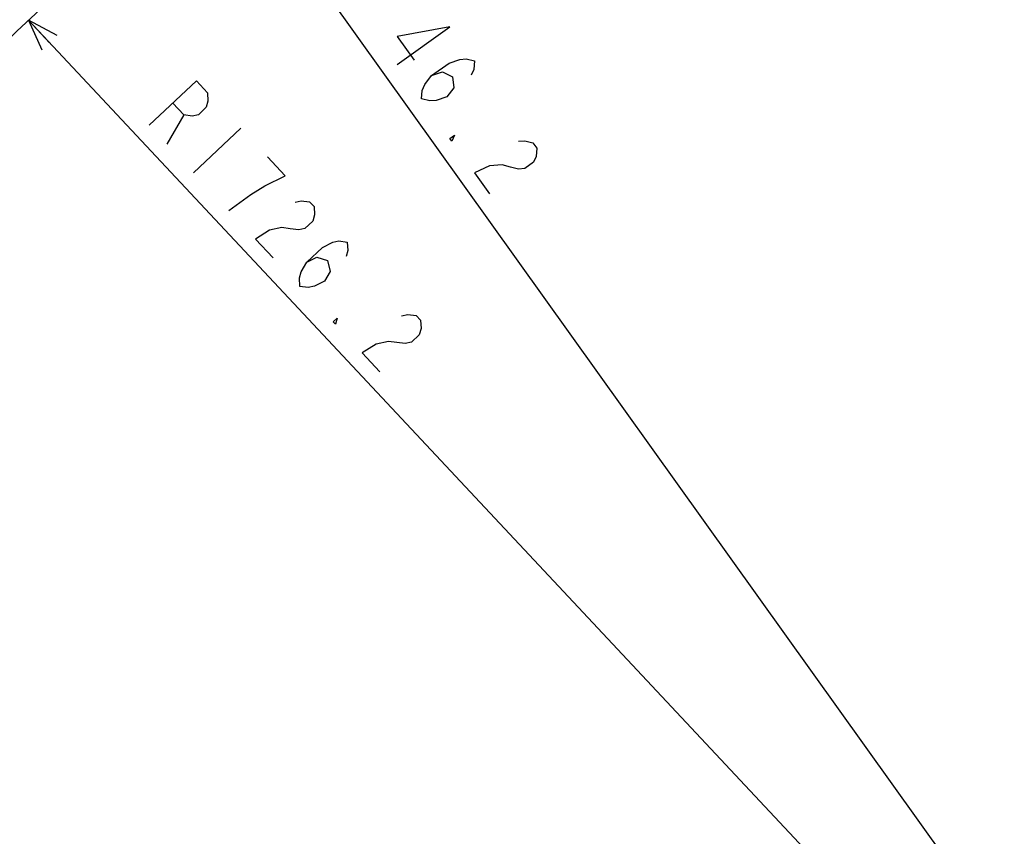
# Model space of a CAD drawing. Header units: millimetres. Extents: x 0 to 770, y -15 to 420.
# Tile 20 of 105: x 59 to 117, y 297 to 345. Entities that reach past the tile are written whole.
import ezdxf

# ---------------------------------------------------------------- set-up
doc = ezdxf.new("R2010")
doc.units = ezdxf.units.MM
doc.header["$LTSCALE"] = 32.67
doc.linetypes.add('PHANTOM', pattern=[0.8, 0.45, -0.05, 0.1, -0.05, 0.1, -0.05])
doc.layers.get('0').update_dxf_attribs({"linetype": 'CONTINUOUS'})
doc.layers.add('CRV2', color=7, linetype='CONTINUOUS')
doc.layers.add('DRIV_DIM', color=7, linetype='CONTINUOUS')
doc.styles.get("Standard").update_dxf_attribs({"font": 'txt', "width": 0.8})
doc.dimstyles.new('DIMSTYLE_11', dxfattribs={"dimtxt": 3.8, "dimasz": 1.8, "dimexe": 2, "dimexo": 1.5, "dimtad": 1, "dimdec": 1, "dimlfac": 15, "dimdsep": 46, "dimtxsty": 'STANDARD', "dimblk": 'OPEN', "dimblk1": 'OPEN', "dimblk2": 'OPEN', "dimcen": 0.09, "dimadec": 0, "dimazin": 0, "dimtp": 0.001, "dimtm": 0.001, "dimtfac": 1, "dimtdec": 1, "dimtofl": 0, "dimtmove": 0, "dimatfit": 3, "dimldrblk": 'OPEN', "dimfxl": 1, "dimtolj": 1, "dimarcsym": 0})
doc.dimstyles.new('DIMSTYLE_12', dxfattribs={"dimtxt": 3.8, "dimasz": 1.8, "dimexe": 2, "dimexo": 1.5, "dimgap": 1.9, "dimtad": 1, "dimdec": 3, "dimlfac": 15, "dimdsep": 46, "dimtxsty": 'STANDARD', "dimblk": 'OPEN', "dimblk1": 'OPEN', "dimblk2": 'OPEN', "dimcen": 0.09, "dimadec": 0, "dimazin": 0, "dimtp": 0.5, "dimtm": 0.5, "dimtfac": 1, "dimtdec": 3, "dimtofl": 0, "dimtmove": 0, "dimatfit": 3, "dimldrblk": 'OPEN', "dimfxl": 1, "dimtolj": 1, "dimarcsym": 0})

# ---------------------------------------------------------------- blocks, each defined once
blk = doc.blocks.new('_OPEN')
at = {"color": 0, "linetype": 'BYBLOCK'}
for p, q in [((0, 0), (-1, 0.342)), ((-1, -0.342), (0, 0)), ((-1, 0), (0, 0))]:
    blk.add_line(p, q, dxfattribs=at)
blk = doc.blocks.new('*D39')
at = {"layer": 'DRIV_DIM', "color": 2, "linetype": 'CONTINUOUS'}
blk.add_line((59.543, 344.835), (138.217, 260.848), dxfattribs=at)
at = {"layer": 'DRIV_DIM', "color": 2, "linetype": 'CONTINUOUS', "xscale": 1.8, "yscale": 1.8, "zscale": 1.8, "rotation": 133.129164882}
blk.add_blockref('_OPEN', (59.543, 344.835), dxfattribs=at)
blk = doc.blocks.new('*D40')
at = {"layer": 'DRIV_DIM', "color": 2, "linetype": 'CONTINUOUS'}
blk.add_line((66.578, 360.931), (138.217, 260.848), dxfattribs=at)
at = {"layer": 'DRIV_DIM', "color": 2, "linetype": 'CONTINUOUS', "xscale": 1.8, "yscale": 1.8, "zscale": 1.8, "rotation": 125.5948410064}
blk.add_blockref('_OPEN', (66.578, 360.931), dxfattribs=at)
blk = doc.blocks.new('*D43')
at = {"layer": 'DRIV_DIM', "color": 2, "linetype": 'CONTINUOUS'}
for p, q in [((260.905, 282.481), (264.077, 283.04)), ((23.705, 260.848), (10.415, 260.848))]:
    blk.add_line(p, q, dxfattribs=at)
for points in [[(261.177, 284.352), (262.107, 282.693), (262.388, 284.575)], [(11.812, 262.652), (12.415, 260.848), (13.044, 262.643)]]:
    blk.add_lwpolyline(points, dxfattribs=at)
for start, end in [(95, 180), (10, 95)]:
    blk.add_arc((138.217, 260.848), 125.802, start, end, dxfattribs=at)

msp = doc.modelspace()

# ---------------------------------------------------------------- linework, layer by layer
at = {"layer": 'CRV2', "color": 4, "linetype": 'PHANTOM'}
for radius in [123.080582, 115.080582]:
    msp.add_arc((138.216915, 260.847714), radius, 10, 350, dxfattribs=at)
at = {"layer": 'DRIV_DIM', "color": 2, "linetype": 'CONTINUOUS'}
for p, q in [((68.637042, 339.29539), (67.640073, 337.580461)), ((71.972079, 338.514351), (69.198784, 335.916507))]:
    msp.add_line(p, q, dxfattribs=at)
for points in [[(81.117527, 342.250634), (84.207503, 344.462436), (81.115895, 343.885077), (82.111201, 342.494593)], [(83.142824, 341.597394), (83.768411, 341.811551), (84.35768, 341.532352), (84.431948, 340.88455), (84.027543, 340.361428), (83.401956, 340.147271), (83.033869, 340.117469), (82.555187, 340.24215), (82.591505, 340.73547), (82.738419, 341.074272), (83.142824, 341.597394), (84.172816, 342.334673), (84.798403, 342.548794), (85.16649, 342.578632), (85.645173, 342.453951), (85.608854, 341.960631), (85.46194, 341.621793)], [(66.600931, 338.689788), (69.374226, 341.287632), (70.023687, 340.59433), (70.052364, 340.100502), (69.95115, 339.745349), (69.488936, 339.312393), (69.127933, 339.234554), (68.637042, 339.29539), (67.987576, 339.988728)], [(84.324616, 337.770147), (84.214029, 337.924665), (84.471529, 338.108985), (84.324616, 337.770147)], [(88.226674, 337.759343), (88.59477, 337.789144), (89.073443, 337.664464), (89.294625, 337.355464), (89.258307, 336.862143), (89.111393, 336.523341), (88.596392, 336.154702), (88.228306, 336.1249), (87.749633, 336.249581), (87.27095, 336.374261), (86.534777, 336.314622), (85.651689, 335.916181), (86.536408, 334.680179)], [(73.385711, 335.152436), (74.569931, 335.74107), (73.530789, 336.85036)], [(71.277063, 333.697853), (72.562498, 334.641641), (73.385711, 335.152436)], [(75.146855, 334.198751), (75.507854, 334.27659), (75.99875, 334.215754), (76.25853, 333.938405), (76.287207, 333.444613), (76.185993, 333.08946), (75.723779, 332.656468), (75.36278, 332.578629), (74.871885, 332.639501), (74.380993, 332.700337), (73.658991, 332.544694), (72.835774, 332.033899), (73.874916, 330.924572)], [(75.83849, 330.681193), (76.430595, 330.97551), (77.051388, 330.776), (77.209957, 330.143533), (76.877627, 329.571866), (76.285521, 329.277586), (75.924522, 329.199746), (75.433627, 329.260582), (75.404949, 329.75441), (75.506168, 330.109563), (75.83849, 330.681193), (76.762917, 331.547141), (77.355031, 331.841458), (77.71603, 331.919298), (78.206921, 331.858426), (78.235599, 331.364634), (78.134384, 331.009481)], [(77.511906, 327.041964), (77.382014, 327.180603), (77.613121, 327.397117), (77.511906, 327.041964)], [(81.381698, 327.542862), (81.742697, 327.620665), (82.233597, 327.559829), (82.493381, 327.282516), (82.522059, 326.788688), (82.420845, 326.433535), (81.958622, 326.000579), (81.597623, 325.92274)], [(81.597623, 325.92274), (80.615841, 326.044411), (79.893834, 325.888769), (79.070621, 325.377974), (80.109759, 324.268647)]]:
    msp.add_lwpolyline(points, dxfattribs=at)

# ---------------------------------------------------------------- dimensions: what is measured, and where the dimension line sits
dim = msp.add_angular_dim_2l(base=(127.252567, 386.170787), line1=((258.188721, 282.00198), (259.427627, 282.220433)), line2=((26.462897, 260.847714), (25.20488, 260.847714)), dimstyle='DIMSTYLE_12', override={"dimtad": 2}, dxfattribs=at)
dim.commit()
dim.dimension.update_dxf_attribs({"geometry": '*D43', "text_midpoint": (91.055158, 377.474718), "dimtype": 162})
for mpoint, picture, middle in [((66.577892, 360.93108), '*D40', (74.592748, 351.366082)), ((59.542609, 344.835178), '*D39', (66.08136, 339.244452))]:
    dim = msp.add_radius_dim(center=(138.216915, 260.847714), mpoint=mpoint, text='R<>', dimstyle='DIMSTYLE_11', override={"dimpost": '<>'}, dxfattribs=at)
    dim.commit()
    dim.dimension.update_dxf_attribs({"geometry": picture, "text_midpoint": middle, "dimtype": 164})

doc.saveas('drawing.dxf')
